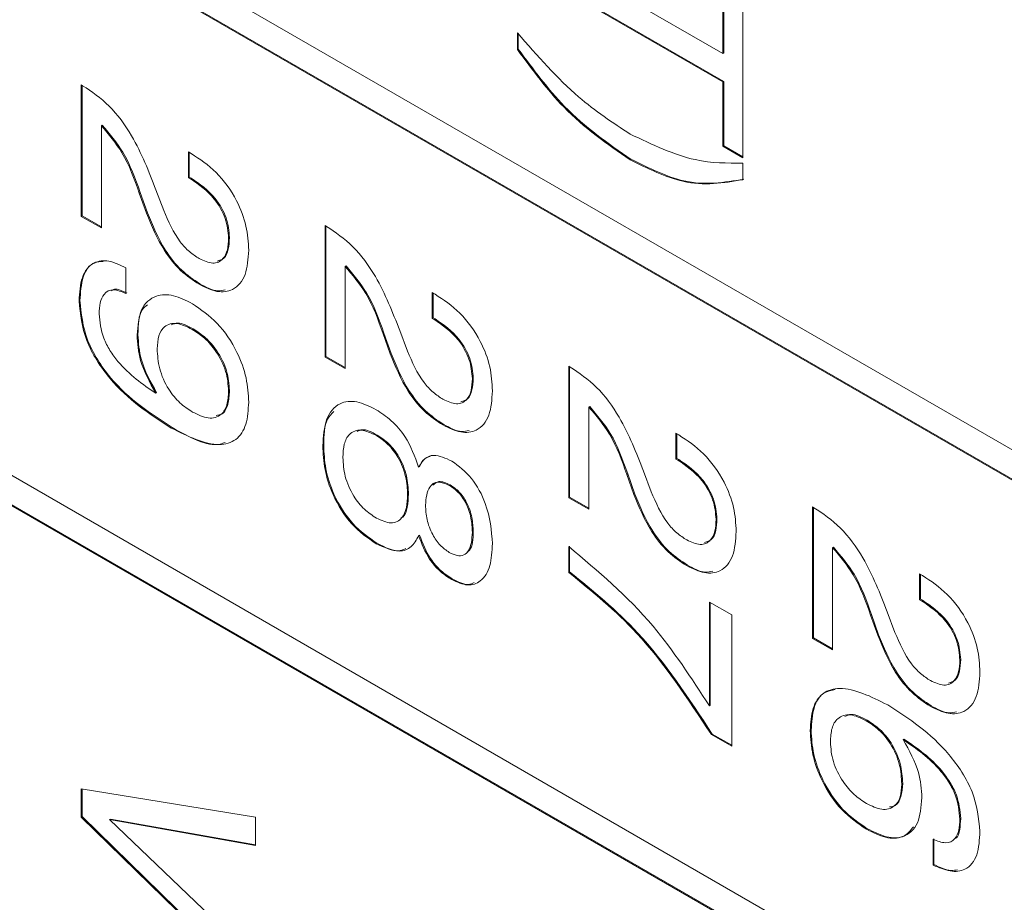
# Model space of a CAD drawing. Header units: millimetres. Extents: x 22 to 278, y 61 to 167.
# Tile 112 of 148: x 257.34 to 261.34, y 84.02 to 87.6. Entities that reach past the tile are written whole.
import ezdxf

# ---------------------------------------------------------------- set-up
doc = ezdxf.new("R2010")
doc.units = ezdxf.units.MM
doc.layers.get('0').update_dxf_attribs({"lineweight": 15})

msp = doc.modelspace()

# ---------------------------------------------------------------- linework, layer by layer
for p, q in [((242.3531, 96.8328), (264.5209, 84.0356)), ((264.5209, 83.9132), (242.3531, 96.7104)), ((264.5244, 83.9152), (242.3566, 96.7124)), ((242.3531, 94.3832), (264.5209, 81.586)), ((264.5209, 81.4635), (242.3531, 94.2607)), ((264.5244, 81.4656), (242.3566, 94.2628)), ((259.5711, 87.8248), (260.1966, 87.4637)), ((260.1966, 87.3485), (259.5711, 87.7096)), ((260.2002, 87.3506), (259.5746, 87.7117)), ((260.1966, 87.4637), (260.1966, 87.7254)), ((260.2002, 87.4657), (260.2002, 87.7233)), ((260.2782, 87.6783), (260.2782, 87.0397)), ((259.3626, 87.4798), (259.3626, 87.5473)), ((259.3661, 87.4818), (259.3661, 87.5436)), ((259.3661, 87.4818), (259.3626, 87.4798)), ((260.2002, 87.4657), (260.1966, 87.4637)), ((260.2002, 87.3506), (260.1966, 87.3485)), ((260.1966, 87.0868), (260.1966, 87.3485)), ((260.2002, 87.0888), (260.2002, 87.3506)), ((257.5912, 87.3362), (257.5967, 87.333)), ((257.5912, 86.8023), (257.5912, 87.3362)), ((257.5947, 86.8044), (257.5947, 87.3342)), ((257.6763, 87.1727), (257.6728, 87.1707)), ((257.6728, 87.1707), (257.6728, 86.7552)), ((258.0264, 87.0641), (258.0381, 87.0573)), ((258.0264, 86.9594), (258.0264, 87.0641)), ((258.0299, 86.9614), (258.0299, 87.062)), ((260.2002, 87.0888), (260.1966, 87.0868)), ((260.2782, 87.0397), (260.1966, 87.0868)), ((260.2782, 87.0438), (260.2002, 87.0888)), ((259.8237, 87.034), (259.8201, 87.032)), ((260.2782, 87.0188), (260.2782, 86.9512)), ((258.0299, 86.9614), (258.0264, 86.9594)), ((258.0343, 86.9548), (258.0264, 86.9594)), ((258.0378, 86.9569), (258.0299, 86.9614)), ((258.0378, 86.9569), (258.0343, 86.9548)), ((257.8304, 86.8991), (257.8269, 86.8971)), ((257.8596, 86.8172), (257.8304, 86.8991)), ((257.8943, 86.91), (257.9259, 86.8265)), ((257.8561, 86.8151), (257.8269, 86.8971)), ((257.5947, 86.8044), (257.5912, 86.8023)), ((257.6728, 86.7552), (257.5912, 86.8023)), ((257.6728, 86.7593), (257.5947, 86.8044)), ((257.8596, 86.8172), (257.8561, 86.8151)), ((258.5812, 86.7647), (258.5867, 86.7616)), ((258.5812, 86.2308), (258.5812, 86.7647)), ((258.5847, 86.2329), (258.5847, 86.7627)), ((258.1931, 86.7163), (258.1895, 86.7142)), ((257.7725, 86.593), (257.7725, 86.4883)), ((258.6663, 86.6013), (258.6627, 86.5992)), ((258.6627, 86.5992), (258.6627, 86.1837)), ((258.0731, 86.5282), (258.0696, 86.5262)), ((257.5857, 86.4607), (257.5821, 86.4587)), ((259.0163, 86.4926), (259.0281, 86.4858)), ((259.0163, 86.3879), (259.0163, 86.4926)), ((259.0198, 86.39), (259.0198, 86.4906)), ((259.0198, 86.39), (259.0163, 86.3879)), ((259.0242, 86.3833), (259.0163, 86.3879)), ((259.0278, 86.3854), (259.0198, 86.39)), ((259.0278, 86.3854), (259.0242, 86.3833)), ((258.0455, 86.3453), (258.0419, 86.3432)), ((258.8843, 86.3385), (258.9159, 86.255)), ((257.8214, 86.3222), (257.8178, 86.3202)), ((258.8204, 86.3276), (258.8169, 86.3256)), ((258.846, 86.2436), (258.8169, 86.3256)), ((258.8496, 86.2457), (258.8204, 86.3276)), ((258.5847, 86.2329), (258.5812, 86.2308)), ((258.6627, 86.1837), (258.5812, 86.2308)), ((258.6627, 86.1878), (258.5847, 86.2329)), ((258.8496, 86.2457), (258.846, 86.2436)), ((259.5711, 86.1933), (259.5766, 86.1901)), ((259.5711, 85.6594), (259.5711, 86.1933)), ((259.5746, 85.6614), (259.5746, 86.1912)), ((259.183, 86.1448), (259.1795, 86.1427)), ((257.8972, 86.0854), (257.8936, 86.0834)), ((258.1931, 86.0942), (258.1895, 86.0922)), ((259.6562, 86.0298), (259.6527, 86.0277)), ((259.6527, 86.0277), (259.6527, 85.6123)), ((257.9603, 85.9443), (257.9568, 85.9422)), ((259.063, 85.9567), (259.0595, 85.9547)), ((258.7932, 85.9136), (258.7897, 85.9116)), ((260.0063, 85.9211), (260.018, 85.9143)), ((260.0063, 85.8164), (260.0063, 85.9211)), ((260.0098, 85.8185), (260.0098, 85.9191)), ((258.5756, 85.8725), (258.5721, 85.8705)), ((260.0098, 85.8185), (260.0063, 85.8164)), ((260.0177, 85.8139), (260.0098, 85.8185)), ((258.9649, 85.7861), (258.9613, 85.784)), ((260.0142, 85.8119), (260.0063, 85.8164)), ((260.0177, 85.8139), (260.0142, 85.8119)), ((259.8103, 85.7561), (259.8068, 85.7541)), ((259.836, 85.6721), (259.8068, 85.7541)), ((259.8395, 85.6742), (259.8103, 85.7561)), ((259.8742, 85.767), (259.9058, 85.6835)), ((259.0894, 85.7112), (259.0859, 85.7092)), ((258.9201, 85.6735), (258.9166, 85.6715)), ((259.5746, 85.6614), (259.5711, 85.6594)), ((259.6527, 85.6123), (259.5711, 85.6594)), ((259.6527, 85.6163), (259.5746, 85.6614)), ((259.8395, 85.6742), (259.836, 85.6721)), ((260.5611, 85.6218), (260.5666, 85.6186)), ((260.5611, 85.0879), (260.5611, 85.6218)), ((260.5646, 85.0899), (260.5646, 85.6197)), ((260.173, 85.5733), (260.1694, 85.5713)), ((258.9649, 85.5067), (258.9613, 85.5046)), ((259.183, 85.5211), (259.1795, 85.519)), ((258.7922, 85.4745), (258.7887, 85.4725)), ((259.5711, 85.3558), (259.5711, 85.4605)), ((259.5746, 85.3578), (259.5746, 85.4625)), ((260.6462, 85.4583), (260.6426, 85.4562)), ((260.6426, 85.4562), (260.6426, 85.0408)), ((260.053, 85.3853), (260.0495, 85.3832)), ((259.5746, 85.3578), (259.5711, 85.3558)), ((260.9962, 85.3496), (261.008, 85.3428)), ((260.9962, 85.2449), (260.9962, 85.3496)), ((260.9997, 85.247), (260.9997, 85.3476)), ((259.0994, 85.3286), (259.0959, 85.3265)), ((260.1422, 85.2354), (260.2329, 85.1831)), ((260.1422, 84.8133), (260.1422, 85.2354)), ((260.1458, 84.8153), (260.1458, 85.2334)), ((260.9997, 85.247), (260.9962, 85.2449)), ((261.0041, 85.2404), (260.9962, 85.2449)), ((261.0077, 85.2424), (260.9997, 85.247)), ((261.0077, 85.2424), (261.0041, 85.2404)), ((260.2329, 85.1831), (260.2329, 84.6492)), ((260.8003, 85.1846), (260.7968, 85.1826)), ((260.8259, 85.1007), (260.7968, 85.1826)), ((260.8295, 85.1027), (260.8003, 85.1846)), ((260.8642, 85.1955), (260.8958, 85.112)), ((260.8295, 85.1027), (260.8259, 85.1007)), ((260.5646, 85.0899), (260.5611, 85.0879)), ((260.6426, 85.0408), (260.5611, 85.0879)), ((260.6426, 85.0449), (260.5646, 85.0899)), ((261.1629, 85.0018), (261.1594, 84.9998)), ((260.1458, 84.8153), (260.1422, 84.8133)), ((261.0429, 84.8138), (261.0394, 84.8117)), ((260.7832, 84.7552), (260.7796, 84.7532)), ((260.154, 84.6989), (260.1504, 84.6968)), ((260.2329, 84.6533), (260.154, 84.6989)), ((260.5555, 84.7149), (260.552, 84.7128)), ((260.2329, 84.6492), (260.1504, 84.6968)), ((260.9326, 84.6786), (260.9291, 84.6765)), ((257.5912, 84.4768), (258.2983, 84.3617)), ((257.5912, 84.3616), (257.5912, 84.4768)), ((257.5947, 84.3637), (257.5947, 84.4762)), ((260.9272, 84.498), (260.9237, 84.496)), ((257.5947, 84.3637), (257.5912, 84.3616)), ((258.2983, 83.6708), (257.5912, 84.3616)), ((258.2983, 83.6763), (257.5947, 84.3637)), ((257.7099, 84.3534), (257.7064, 84.3514)), ((257.7064, 84.3514), (258.2983, 83.7848)), ((258.2983, 84.2459), (257.7064, 84.3514)), ((258.2983, 84.2485), (257.7099, 84.3534)), ((258.2983, 84.3617), (258.2983, 84.2459)), ((261.1629, 84.3555), (261.1594, 84.3535)), ((260.7836, 84.3145), (260.78, 84.3124)), ((261.0506, 84.1667), (261.0506, 84.2714)), ((261.0541, 84.1687), (261.0541, 84.2734)), ((261.0541, 84.1687), (261.0506, 84.1667))]:
    msp.add_line(p, q)
for points, knots in [([(259.3626, 87.5473), (259.4438, 87.4546), (259.5889, 87.2889), (259.7495, 87.1832), (259.8201, 87.1367)], [0, 0, 0, 0, 0.55997, 1, 1, 1, 1]), ([(259.8201, 87.032), (259.7273, 87.0963), (259.5613, 87.2112), (259.4234, 87.3976), (259.3626, 87.4798)], [0, 0, 0, 0, 0.559117, 1, 1, 1, 1]), ([(259.8237, 87.034), (259.7309, 87.0983), (259.5649, 87.2133), (259.4269, 87.3997), (259.3661, 87.4818)], [0, 0, 0, 0, 0.559117, 1, 1, 1, 1]), ([(257.5967, 87.333), (257.6335, 87.3086), (257.707, 87.2597), (257.8186, 87.106), (257.8656, 86.9844), (257.8943, 86.91)], [0, 0, 0, 0, 0.279996, 0.559198, 1, 1, 1, 1]), ([(257.8269, 86.8971), (257.8068, 86.9536), (257.7712, 87.0542), (257.7027, 87.1353), (257.6728, 87.1707)], [0, 0, 0, 0, 0.562606, 1, 1, 1, 1]), ([(257.8304, 86.8991), (257.8104, 86.9557), (257.7747, 87.0563), (257.7063, 87.1373), (257.6763, 87.1727)], [0, 0, 0, 0, 0.562606, 1, 1, 1, 1]), ([(259.8201, 87.1367), (259.9101, 87.094), (260.071, 87.0176), (260.2149, 87.0184), (260.2782, 87.0188)], [0, 0, 0, 0, 0.559388, 1, 1, 1, 1]), ([(258.0381, 87.0573), (258.0724, 87.0346), (258.1408, 86.9894), (258.2225, 86.8768), (258.2658, 86.7608), (258.2693, 86.6968), (258.2711, 86.6647)], [0, 0, 0, 0, 0.280451, 0.559362, 0.779308, 1, 1, 1, 1]), ([(260.2782, 86.9512), (260.1996, 86.9381), (260.059, 86.9147), (259.8932, 86.9961), (259.8201, 87.032)], [0, 0, 0, 0, 0.5597383, 1, 1, 1, 1]), ([(260.2818, 86.9532), (260.2031, 86.9402), (260.0626, 86.9168), (259.8967, 86.9982), (259.8237, 87.034)], [0, 0, 0, 0, 0.5597383, 1, 1, 1, 1]), ([(258.1895, 86.7142), (258.1872, 86.7405), (258.1826, 86.793), (258.1242, 86.8935), (258.0684, 86.9316), (258.0343, 86.9548)], [0, 0, 0, 0, 0.280567, 0.560264, 1, 1, 1, 1]), ([(258.1931, 86.7163), (258.1908, 86.7426), (258.1862, 86.7951), (258.1277, 86.8956), (258.0719, 86.9336), (258.0378, 86.9569)], [0, 0, 0, 0, 0.280567, 0.560264, 1, 1, 1, 1]), ([(257.9259, 86.8265), (257.9453, 86.7816), (257.9723, 86.7189), (258.0298, 86.6569), (258.0568, 86.6393), (258.0703, 86.6305)], [0, 0, 0, 0, 0.558127, 0.779013, 1, 1, 1, 1]), ([(258.0696, 86.5262), (258.0441, 86.5432), (257.9933, 86.5772), (257.9121, 86.6786), (257.8773, 86.7634), (257.8561, 86.8151)], [0, 0, 0, 0, 0.2802912, 0.560216, 1, 1, 1, 1]), ([(258.0731, 86.5282), (258.0476, 86.5453), (257.9968, 86.5793), (257.9156, 86.6807), (257.8809, 86.7654), (257.8596, 86.8172)], [0, 0, 0, 0, 0.2802912, 0.560216, 1, 1, 1, 1]), ([(258.5867, 86.7616), (258.6235, 86.7371), (258.697, 86.6882), (258.8085, 86.5345), (258.8555, 86.413), (258.8843, 86.3385)], [0, 0, 0, 0, 0.279996, 0.559198, 1, 1, 1, 1]), ([(258.0703, 86.6305), (258.0892, 86.6218), (258.1269, 86.6045), (258.1675, 86.6243), (258.1871, 86.6645), (258.1887, 86.6976), (258.1895, 86.7142)], [0, 0, 0, 0, 0.2796101, 0.558548, 0.779048, 1, 1, 1, 1]), ([(258.1431, 86.6208), (258.1529, 86.6235), (258.1747, 86.6294), (258.1903, 86.6672), (258.1922, 86.6999), (258.1931, 86.7163)], [0, 0, 0, 0, 0.290051, 0.644662, 1, 1, 1, 1]), ([(258.2711, 86.6647), (258.2688, 86.6296), (258.2641, 86.5595), (258.2142, 86.5006), (258.1439, 86.4901), (258.0944, 86.5141), (258.0696, 86.5262)], [0, 0, 0, 0, 0.2804405, 0.5596806, 0.7795919, 1, 1, 1, 1]), ([(257.5821, 86.4587), (257.5842, 86.4923), (257.5883, 86.5593), (257.6343, 86.6177), (257.7016, 86.6274), (257.7489, 86.6045), (257.7725, 86.593)], [0, 0, 0, 0, 0.280577, 0.559701, 0.779575, 1, 1, 1, 1]), ([(257.5857, 86.4607), (257.5879, 86.4938), (257.5923, 86.5598), (257.6305, 86.6172), (257.6688, 86.6185), (257.6806, 86.6189)], [0, 0, 0, 0, 0.410234, 0.818343, 1, 1, 1, 1]), ([(258.8169, 86.3256), (258.7968, 86.3822), (258.7611, 86.4827), (258.6927, 86.5638), (258.6627, 86.5992)], [0, 0, 0, 0, 0.562606, 1, 1, 1, 1]), ([(258.8204, 86.3276), (258.8003, 86.3842), (258.7647, 86.4848), (258.6962, 86.5658), (258.6663, 86.6013)], [0, 0, 0, 0, 0.562606, 1, 1, 1, 1]), ([(257.7725, 86.4883), (257.7549, 86.496), (257.7198, 86.5113), (257.6827, 86.4914), (257.6659, 86.4525), (257.6644, 86.4216), (257.6637, 86.4062)], [0, 0, 0, 0, 0.279747, 0.558512, 0.77895, 1, 1, 1, 1]), ([(257.7761, 86.4903), (257.7576, 86.4998), (257.7334, 86.5124), (257.7172, 86.5025), (257.7133, 86.5001)], [0, 0, 0, 0, 0.760061, 1, 1, 1, 1]), ([(258.1761, 86.5035), (258.1663, 86.5013), (258.136, 86.4945), (258.0985, 86.5146), (258.0731, 86.5282)], [0, 0, 0, 0, 0.324555, 1, 1, 1, 1]), ([(257.9568, 85.9422), (257.869, 85.999), (257.7592, 86.0702), (257.6525, 86.216), (257.5954, 86.3255), (257.5874, 86.4055), (257.5821, 86.4587)], [0, 0, 0, 0, 0.499343, 0.62518, 0.750854, 1, 1, 1, 1]), ([(257.9603, 85.9443), (257.8726, 86.0011), (257.7627, 86.0722), (257.656, 86.218), (257.599, 86.3275), (257.591, 86.4075), (257.5857, 86.4607)], [0, 0, 0, 0, 0.499343, 0.62518, 0.750854, 1, 1, 1, 1]), ([(257.8178, 86.3202), (257.8209, 86.357), (257.827, 86.4307), (257.8869, 86.4843), (257.9641, 86.4867), (258.0165, 86.4605), (258.0428, 86.4474)], [0, 0, 0, 0, 0.279949, 0.559125, 0.779309, 1, 1, 1, 1]), ([(259.0281, 86.4858), (259.0624, 86.4631), (259.1308, 86.4179), (259.2125, 86.3053), (259.2557, 86.1894), (259.2593, 86.1253), (259.2611, 86.0932)], [0, 0, 0, 0, 0.280451, 0.559362, 0.779308, 1, 1, 1, 1]), ([(257.8214, 86.3222), (257.8223, 86.3618), (257.8235, 86.4146), (257.8525, 86.4371), (257.8597, 86.4427)], [0, 0, 0, 0, 0.751389, 1, 1, 1, 1]), ([(258.0428, 86.4474), (258.0772, 86.4239), (258.146, 86.3768), (258.2242, 86.26), (258.2657, 86.1442), (258.2693, 86.0799), (258.2711, 86.0477)], [0, 0, 0, 0, 0.27995, 0.559068, 0.779241, 1, 1, 1, 1]), ([(257.6637, 86.4062), (257.6669, 86.3735), (257.6716, 86.3243), (257.7065, 86.2566), (257.7727, 86.1672), (257.8399, 86.1206), (257.8936, 86.0834)], [0, 0, 0, 0, 0.248865, 0.374362, 0.500012, 1, 1, 1, 1]), ([(259.1795, 86.1427), (259.1772, 86.169), (259.1726, 86.2215), (259.1141, 86.322), (259.0583, 86.3601), (259.0242, 86.3833)], [0, 0, 0, 0, 0.280567, 0.5602644, 1, 1, 1, 1]), ([(259.183, 86.1448), (259.1807, 86.1711), (259.1761, 86.2236), (259.1176, 86.3241), (259.0619, 86.3621), (259.0278, 86.3854)], [0, 0, 0, 0, 0.280567, 0.5602644, 1, 1, 1, 1]), ([(258.0419, 86.3432), (258.0208, 86.3535), (257.9786, 86.3739), (257.9291, 86.3606), (257.9028, 86.3196), (257.9006, 86.2827), (257.8994, 86.2642)], [0, 0, 0, 0, 0.280273, 0.559272, 0.7793, 1, 1, 1, 1]), ([(258.0455, 86.3453), (258.0237, 86.3569), (257.99, 86.3749), (257.9647, 86.3648), (257.9558, 86.3613)], [0, 0, 0, 0, 0.645313, 1, 1, 1, 1]), ([(258.1895, 86.0922), (258.1876, 86.1185), (258.1837, 86.1711), (258.1439, 86.2512), (258.0932, 86.3099), (258.059, 86.3321), (258.0419, 86.3432)], [0, 0, 0, 0, 0.279985, 0.558971, 0.779234, 1, 1, 1, 1]), ([(258.1931, 86.0942), (258.1911, 86.1206), (258.1872, 86.1732), (258.1474, 86.2532), (258.0967, 86.3119), (258.0626, 86.3341), (258.0455, 86.3453)], [0, 0, 0, 0, 0.279985, 0.558971, 0.779234, 1, 1, 1, 1]), ([(257.8936, 86.0834), (257.8689, 86.1284), (257.8247, 86.2091), (257.8199, 86.2861), (257.8178, 86.3202)], [0, 0, 0, 0, 0.558275, 1, 1, 1, 1]), ([(257.8972, 86.0854), (257.8725, 86.1305), (257.8282, 86.2111), (257.8235, 86.2882), (257.8214, 86.3222)], [0, 0, 0, 0, 0.558275, 1, 1, 1, 1]), ([(257.8994, 86.2642), (257.901, 86.2378), (257.9042, 86.1851), (257.94, 86.1031), (257.9908, 86.0413), (258.0254, 86.0187), (258.0428, 86.0074)], [0, 0, 0, 0, 0.28047, 0.559328, 0.779293, 1, 1, 1, 1]), ([(259.0595, 85.9547), (259.0341, 85.9717), (258.9832, 86.0058), (258.902, 86.1072), (258.8673, 86.1919), (258.846, 86.2436)], [0, 0, 0, 0, 0.280291, 0.560216, 1, 1, 1, 1]), ([(259.063, 85.9567), (259.0376, 85.9738), (258.9867, 86.0078), (258.9056, 86.1092), (258.8708, 86.1939), (258.8496, 86.2457)], [0, 0, 0, 0, 0.280291, 0.560216, 1, 1, 1, 1]), ([(258.9159, 86.255), (258.9352, 86.2101), (258.9623, 86.1475), (259.0198, 86.0854), (259.0467, 86.0678), (259.0602, 86.059)], [0, 0, 0, 0, 0.558127, 0.779013, 1, 1, 1, 1]), ([(259.5766, 86.1901), (259.6134, 86.1656), (259.6869, 86.1167), (259.7985, 85.9631), (259.8455, 85.8415), (259.8742, 85.767)], [0, 0, 0, 0, 0.279996, 0.559198, 1, 1, 1, 1]), ([(259.0602, 86.059), (259.0791, 86.0503), (259.1169, 86.033), (259.1574, 86.0528), (259.177, 86.093), (259.1787, 86.1262), (259.1795, 86.1427)], [0, 0, 0, 0, 0.27961, 0.558548, 0.779048, 1, 1, 1, 1]), ([(259.1331, 86.0493), (259.1429, 86.052), (259.1647, 86.0579), (259.1803, 86.0957), (259.1821, 86.1284), (259.183, 86.1448)], [0, 0, 0, 0, 0.290051, 0.644662, 1, 1, 1, 1]), ([(258.0428, 86.0074), (258.0648, 85.9968), (258.1088, 85.9756), (258.1599, 85.9905), (258.1863, 86.0343), (258.1884, 86.0729), (258.1895, 86.0922)], [0, 0, 0, 0, 0.280163, 0.559091, 0.779276, 1, 1, 1, 1]), ([(258.1385, 85.9934), (258.1471, 85.9947), (258.1704, 85.9983), (258.1893, 86.0374), (258.1918, 86.0753), (258.1931, 86.0942)], [0, 0, 0, 0, 0.22747, 0.613263, 1, 1, 1, 1]), ([(259.2611, 86.0932), (259.2587, 86.0581), (259.2541, 85.988), (259.2041, 85.9291), (259.1339, 85.9186), (259.0843, 85.9427), (259.0595, 85.9547)], [0, 0, 0, 0, 0.28044, 0.559681, 0.779592, 1, 1, 1, 1]), ([(258.2711, 86.0477), (258.2692, 86.0159), (258.2655, 85.9526), (258.2227, 85.8889), (258.1217, 85.8599), (258.0248, 85.9083), (257.9568, 85.9422)], [0, 0, 0, 0, 0.187322, 0.37406, 0.561042, 1, 1, 1, 1]), ([(258.5721, 85.8705), (258.5745, 85.9082), (258.5792, 85.9835), (258.6326, 86.0472), (258.709, 86.0561), (258.7621, 86.0299), (258.7887, 86.0168)], [0, 0, 0, 0, 0.280486, 0.559574, 0.779479, 1, 1, 1, 1]), ([(259.8068, 85.7541), (259.7867, 85.8107), (259.7511, 85.9112), (259.6826, 85.9923), (259.6527, 86.0277)], [0, 0, 0, 0, 0.562606, 1, 1, 1, 1]), ([(259.8103, 85.7561), (259.7903, 85.8127), (259.7546, 85.9133), (259.6862, 85.9943), (259.6562, 86.0298)], [0, 0, 0, 0, 0.562606, 1, 1, 1, 1]), ([(258.5756, 85.8725), (258.5763, 85.9124), (258.5774, 85.971), (258.6075, 85.9998), (258.6172, 86.009)], [0, 0, 0, 0, 0.679746, 1, 1, 1, 1]), ([(258.7887, 86.0168), (258.8094, 86.0033), (258.8508, 85.9762), (258.9199, 85.897), (258.9457, 85.8268), (258.9613, 85.784)], [0, 0, 0, 0, 0.281291, 0.561761, 1, 1, 1, 1]), ([(258.1758, 85.8839), (258.1689, 85.8814), (258.1104, 85.8602), (258.0307, 85.9049), (257.9603, 85.9443)], [0, 0, 0, 0, 0.117722, 1, 1, 1, 1]), ([(259.1661, 85.9321), (259.1562, 85.9298), (259.126, 85.923), (259.0884, 85.9431), (259.063, 85.9567)], [0, 0, 0, 0, 0.324555, 1, 1, 1, 1]), ([(258.7897, 85.9116), (258.7685, 85.9217), (258.7263, 85.9419), (258.6791, 85.9233), (258.6564, 85.8788), (258.6546, 85.8418), (258.6537, 85.8232)], [0, 0, 0, 0, 0.279995, 0.558696, 0.778998, 1, 1, 1, 1]), ([(258.7932, 85.9136), (258.7712, 85.9256), (258.7399, 85.9426), (258.7178, 85.9314), (258.7112, 85.9281)], [0, 0, 0, 0, 0.701505, 1, 1, 1, 1]), ([(258.9166, 85.6715), (258.9153, 85.6957), (258.9128, 85.7441), (258.8833, 85.8199), (258.8378, 85.8797), (258.8057, 85.9009), (258.7897, 85.9116)], [0, 0, 0, 0, 0.280768, 0.559835, 0.779576, 1, 1, 1, 1]), ([(258.9201, 85.6735), (258.9189, 85.6978), (258.9163, 85.7462), (258.8869, 85.822), (258.8413, 85.8817), (258.8092, 85.903), (258.7932, 85.9136)], [0, 0, 0, 0, 0.280768, 0.559835, 0.779576, 1, 1, 1, 1]), ([(260.018, 85.9143), (260.0523, 85.8917), (260.1207, 85.8465), (260.2024, 85.7338), (260.2457, 85.6179), (260.2492, 85.5538), (260.251, 85.5217)], [0, 0, 0, 0, 0.2804511, 0.5593623, 0.779308, 1, 1, 1, 1]), ([(258.7887, 85.4725), (258.7546, 85.496), (258.6866, 85.543), (258.6125, 85.6622), (258.5765, 85.7758), (258.5736, 85.8389), (258.5721, 85.8705)], [0, 0, 0, 0, 0.279707, 0.55861, 0.779038, 1, 1, 1, 1]), ([(258.7922, 85.4745), (258.7581, 85.498), (258.6901, 85.545), (258.616, 85.6643), (258.58, 85.7778), (258.5771, 85.841), (258.5756, 85.8725)], [0, 0, 0, 0, 0.279707, 0.55861, 0.779038, 1, 1, 1, 1]), ([(258.6537, 85.8232), (258.6551, 85.798), (258.658, 85.7476), (258.6917, 85.6691), (258.7399, 85.6093), (258.7731, 85.5875), (258.7897, 85.5766)], [0, 0, 0, 0, 0.280468, 0.559562, 0.779464, 1, 1, 1, 1]), ([(258.9613, 85.784), (258.9687, 85.7963), (258.9833, 85.8208), (259.0287, 85.8388), (259.0705, 85.8197), (259.0959, 85.8081)], [0, 0, 0, 0, 0.281037, 0.561354, 1, 1, 1, 1]), ([(258.9649, 85.7861), (258.9717, 85.7993), (258.9821, 85.8192), (259.0017, 85.8245), (259.0083, 85.8263)], [0, 0, 0, 0, 0.6638137, 1, 1, 1, 1]), ([(259.0959, 85.8081), (259.1238, 85.7873), (259.1798, 85.7458), (259.2496, 85.6129), (259.2567, 85.5259), (259.2611, 85.4728)], [0, 0, 0, 0, 0.27964, 0.559965, 1, 1, 1, 1]), ([(260.1694, 85.5713), (260.1671, 85.5975), (260.1625, 85.65), (260.1041, 85.7505), (260.0483, 85.7886), (260.0142, 85.8119)], [0, 0, 0, 0, 0.280567, 0.560264, 1, 1, 1, 1]), ([(260.173, 85.5733), (260.1707, 85.5996), (260.1661, 85.6521), (260.1076, 85.7526), (260.0518, 85.7906), (260.0177, 85.8139)], [0, 0, 0, 0, 0.280567, 0.560264, 1, 1, 1, 1]), ([(259.0859, 85.7092), (259.0698, 85.7161), (259.0376, 85.7298), (258.996, 85.7019), (258.9917, 85.6566), (258.9891, 85.629)], [0, 0, 0, 0, 0.280025, 0.560304, 1, 1, 1, 1]), ([(259.0894, 85.7112), (259.0728, 85.7189), (259.0443, 85.732), (259.0268, 85.7166), (259.0194, 85.7102)], [0, 0, 0, 0, 0.581629, 1, 1, 1, 1]), ([(259.1795, 85.519), (259.1786, 85.5379), (259.1769, 85.5755), (259.1574, 85.6343), (259.1235, 85.6837), (259.0984, 85.7007), (259.0859, 85.7092)], [0, 0, 0, 0, 0.281051, 0.5604991, 0.7799093, 1, 1, 1, 1]), ([(259.183, 85.5211), (259.1821, 85.54), (259.1804, 85.5776), (259.1609, 85.6364), (259.1271, 85.6857), (259.102, 85.7027), (259.0894, 85.7112)], [0, 0, 0, 0, 0.281051, 0.5604991, 0.7799093, 1, 1, 1, 1]), ([(258.7897, 85.5766), (258.8103, 85.5672), (258.8514, 85.5483), (258.8945, 85.5719), (258.9141, 85.6173), (258.9158, 85.6534), (258.9166, 85.6715)], [0, 0, 0, 0, 0.279546, 0.558276, 0.778819, 1, 1, 1, 1]), ([(258.8891, 85.5771), (258.8918, 85.5782), (258.9067, 85.5842), (258.9168, 85.6209), (258.919, 85.656), (258.9201, 85.6735)], [0, 0, 0, 0, 0.099221, 0.548959, 1, 1, 1, 1]), ([(260.0495, 85.3832), (260.024, 85.4002), (259.9732, 85.4343), (259.892, 85.5357), (259.8572, 85.6204), (259.836, 85.6721)], [0, 0, 0, 0, 0.280291, 0.560216, 1, 1, 1, 1]), ([(260.053, 85.3853), (260.0275, 85.4023), (259.9767, 85.4363), (259.8955, 85.5377), (259.8608, 85.6224), (259.8395, 85.6742)], [0, 0, 0, 0, 0.280291, 0.560216, 1, 1, 1, 1]), ([(259.9058, 85.6835), (259.9252, 85.6386), (259.9522, 85.576), (260.0097, 85.5139), (260.0367, 85.4963), (260.0502, 85.4875)], [0, 0, 0, 0, 0.558127, 0.779013, 1, 1, 1, 1]), ([(258.9891, 85.629), (258.9901, 85.6098), (258.9921, 85.5717), (259.0141, 85.5126), (259.0479, 85.463), (259.0732, 85.4457), (259.0859, 85.437)], [0, 0, 0, 0, 0.280791, 0.560312, 0.779949, 1, 1, 1, 1]), ([(260.5666, 85.6186), (260.6034, 85.5941), (260.6769, 85.5453), (260.7884, 85.3916), (260.8354, 85.27), (260.8642, 85.1955)], [0, 0, 0, 0, 0.279996, 0.559198, 1, 1, 1, 1]), ([(260.0502, 85.4875), (260.0691, 85.4788), (260.1068, 85.4615), (260.1474, 85.4813), (260.167, 85.5215), (260.1686, 85.5547), (260.1694, 85.5713)], [0, 0, 0, 0, 0.27961, 0.558548, 0.779048, 1, 1, 1, 1]), ([(260.123, 85.4778), (260.1328, 85.4805), (260.1546, 85.4864), (260.1702, 85.5242), (260.1721, 85.5569), (260.173, 85.5733)], [0, 0, 0, 0, 0.290051, 0.644662, 1, 1, 1, 1]), ([(258.9613, 85.5046), (258.9524, 85.4882), (258.9344, 85.4554), (258.8753, 85.4328), (258.8215, 85.4574), (258.7887, 85.4725)], [0, 0, 0, 0, 0.280919, 0.561169, 1, 1, 1, 1]), ([(259.0959, 85.3265), (259.08, 85.3369), (259.0481, 85.3575), (258.995, 85.4181), (258.9741, 85.4718), (258.9613, 85.5046)], [0, 0, 0, 0, 0.281152, 0.561484, 1, 1, 1, 1]), ([(259.0994, 85.3286), (259.0835, 85.3389), (259.0516, 85.3595), (258.9985, 85.4201), (258.9776, 85.4739), (258.9649, 85.5067)], [0, 0, 0, 0, 0.281152, 0.561484, 1, 1, 1, 1]), ([(259.0859, 85.437), (259.0965, 85.4318), (259.1177, 85.4213), (259.1459, 85.4242), (259.1748, 85.4505), (259.1775, 85.4908), (259.1795, 85.519)], [0, 0, 0, 0, 0.1872321, 0.3740206, 0.5611578, 1, 1, 1, 1]), ([(259.1587, 85.4382), (259.1618, 85.4407), (259.1811, 85.4558), (259.1821, 85.4914), (259.183, 85.5211)], [0, 0, 0, 0, 0.163464, 1, 1, 1, 1]), ([(260.251, 85.5217), (260.2487, 85.4866), (260.244, 85.4165), (260.1941, 85.3576), (260.1238, 85.3471), (260.0743, 85.3712), (260.0495, 85.3832)], [0, 0, 0, 0, 0.28044, 0.559681, 0.779592, 1, 1, 1, 1]), ([(258.9095, 85.4532), (258.9021, 85.4497), (258.8706, 85.4345), (258.8261, 85.4572), (258.7922, 85.4745)], [0, 0, 0, 0, 0.23583, 1, 1, 1, 1]), ([(259.2611, 85.4728), (259.2594, 85.4414), (259.256, 85.3789), (259.2194, 85.3184), (259.162, 85.2966), (259.118, 85.3166), (259.0959, 85.3265)], [0, 0, 0, 0, 0.280879, 0.560627, 0.780313, 1, 1, 1, 1]), ([(259.5711, 85.4605), (259.6899, 85.3609), (259.9024, 85.1829), (260.0689, 84.9263), (260.1422, 84.8133)], [0, 0, 0, 0, 0.559313, 1, 1, 1, 1]), ([(260.7968, 85.1826), (260.7767, 85.2392), (260.741, 85.3398), (260.6726, 85.4208), (260.6426, 85.4562)], [0, 0, 0, 0, 0.562606, 1, 1, 1, 1]), ([(260.8003, 85.1846), (260.7802, 85.2412), (260.7446, 85.3418), (260.6761, 85.4228), (260.6462, 85.4583)], [0, 0, 0, 0, 0.562606, 1, 1, 1, 1]), ([(260.156, 85.3606), (260.1462, 85.3584), (260.1159, 85.3515), (260.0784, 85.3717), (260.053, 85.3853)], [0, 0, 0, 0, 0.3245549, 1, 1, 1, 1]), ([(260.1504, 84.6968), (260.0543, 84.8426), (259.8823, 85.1031), (259.6663, 85.2785), (259.5711, 85.3558)], [0, 0, 0, 0, 0.559551, 1, 1, 1, 1]), ([(260.154, 84.6989), (260.0578, 84.8446), (259.8859, 85.1051), (259.6698, 85.2805), (259.5746, 85.3578)], [0, 0, 0, 0, 0.559551, 1, 1, 1, 1]), ([(261.008, 85.3428), (261.0423, 85.3202), (261.1107, 85.275), (261.1924, 85.1623), (261.2356, 85.0464), (261.2392, 84.9823), (261.241, 84.9502)], [0, 0, 0, 0, 0.280451, 0.559362, 0.779308, 1, 1, 1, 1]), ([(259.1869, 85.3144), (259.1793, 85.311), (259.1552, 85.3003), (259.1221, 85.317), (259.0994, 85.3286)], [0, 0, 0, 0, 0.313215, 1, 1, 1, 1]), ([(261.1594, 84.9998), (261.1571, 85.0261), (261.1525, 85.0786), (261.094, 85.1791), (261.0382, 85.2171), (261.0041, 85.2404)], [0, 0, 0, 0, 0.280567, 0.560264, 1, 1, 1, 1]), ([(261.1629, 85.0018), (261.1606, 85.0281), (261.156, 85.0806), (261.0975, 85.1811), (261.0418, 85.2192), (261.0077, 85.2424)], [0, 0, 0, 0, 0.280567, 0.560264, 1, 1, 1, 1]), ([(261.0394, 84.8117), (261.014, 84.8288), (260.9631, 84.8628), (260.8819, 84.9642), (260.8472, 85.0489), (260.8259, 85.1007)], [0, 0, 0, 0, 0.280291, 0.560216, 1, 1, 1, 1]), ([(261.0429, 84.8138), (261.0175, 84.8308), (260.9666, 84.8648), (260.8855, 84.9662), (260.8507, 85.0509), (260.8295, 85.1027)], [0, 0, 0, 0, 0.280291, 0.560216, 1, 1, 1, 1]), ([(260.8958, 85.112), (260.9151, 85.0671), (260.9422, 85.0045), (260.9997, 84.9424), (261.0266, 84.9248), (261.0401, 84.916)], [0, 0, 0, 0, 0.558127, 0.779013, 1, 1, 1, 1]), ([(261.0401, 84.916), (261.059, 84.9073), (261.0968, 84.89), (261.1373, 84.9098), (261.1569, 84.9501), (261.1586, 84.9832), (261.1594, 84.9998)], [0, 0, 0, 0, 0.27961, 0.558548, 0.779048, 1, 1, 1, 1]), ([(261.113, 84.9064), (261.1228, 84.909), (261.1446, 84.9149), (261.1602, 84.9527), (261.162, 84.9854), (261.1629, 85.0018)], [0, 0, 0, 0, 0.290051, 0.644662, 1, 1, 1, 1]), ([(261.241, 84.9502), (261.2386, 84.9151), (261.234, 84.845), (261.184, 84.7861), (261.1138, 84.7756), (261.0642, 84.7997), (261.0394, 84.8117)], [0, 0, 0, 0, 0.28044, 0.559681, 0.779592, 1, 1, 1, 1]), ([(260.552, 84.7128), (260.5539, 84.7445), (260.5577, 84.8077), (260.6005, 84.8712), (260.7017, 84.8995), (260.7985, 84.8513), (260.8663, 84.8174)], [0, 0, 0, 0, 0.187308, 0.3739974, 0.5609717, 1, 1, 1, 1]), ([(260.5555, 84.7149), (260.5576, 84.7462), (260.5617, 84.8089), (260.5981, 84.8694), (260.6377, 84.8768), (260.6537, 84.8798)], [0, 0, 0, 0, 0.37456, 0.747883, 1, 1, 1, 1]), ([(260.7796, 84.7532), (260.7576, 84.7638), (260.7135, 84.7849), (260.6629, 84.7688), (260.6368, 84.7247), (260.6347, 84.6862), (260.6336, 84.6669)], [0, 0, 0, 0, 0.280146, 0.559018, 0.779227, 1, 1, 1, 1]), ([(260.7832, 84.7552), (260.7604, 84.7674), (260.726, 84.7858), (260.7008, 84.7746), (260.6923, 84.7709)], [0, 0, 0, 0, 0.661937, 1, 1, 1, 1]), ([(260.8663, 84.8174), (260.9536, 84.7608), (261.0629, 84.69), (261.1693, 84.5453), (261.227, 84.4367), (261.2354, 84.3568), (261.241, 84.3038)], [0, 0, 0, 0, 0.499466, 0.62531, 0.750994, 1, 1, 1, 1]), ([(261.146, 84.7891), (261.1361, 84.7869), (261.1059, 84.78), (261.0683, 84.8002), (261.0429, 84.8138)], [0, 0, 0, 0, 0.324555, 1, 1, 1, 1]), ([(260.9237, 84.496), (260.9221, 84.5224), (260.919, 84.5753), (260.883, 84.6577), (260.8317, 84.7191), (260.797, 84.7418), (260.7796, 84.7532)], [0, 0, 0, 0, 0.280506, 0.559256, 0.779276, 1, 1, 1, 1]), ([(260.9272, 84.498), (260.9257, 84.5245), (260.9226, 84.5773), (260.8865, 84.6597), (260.8353, 84.7212), (260.8005, 84.7438), (260.7832, 84.7552)], [0, 0, 0, 0, 0.280506, 0.559256, 0.779276, 1, 1, 1, 1]), ([(260.78, 84.3124), (260.7456, 84.336), (260.6767, 84.3831), (260.599, 84.5005), (260.5574, 84.6162), (260.5538, 84.6806), (260.552, 84.7128)], [0, 0, 0, 0, 0.279903, 0.559103, 0.779286, 1, 1, 1, 1]), ([(260.7836, 84.3145), (260.7491, 84.338), (260.6803, 84.3852), (260.6026, 84.5026), (260.5609, 84.6183), (260.5573, 84.6826), (260.5555, 84.7149)], [0, 0, 0, 0, 0.279903, 0.559103, 0.779286, 1, 1, 1, 1]), ([(260.6336, 84.6669), (260.6356, 84.6406), (260.6395, 84.5882), (260.6793, 84.5088), (260.7295, 84.45), (260.7635, 84.4279), (260.7805, 84.4169)], [0, 0, 0, 0, 0.279951, 0.559038, 0.779239, 1, 1, 1, 1]), ([(260.9291, 84.6765), (260.9539, 84.6317), (260.9983, 84.5515), (261.0031, 84.4746), (261.0053, 84.4407)], [0, 0, 0, 0, 0.5584155, 1, 1, 1, 1]), ([(261.1594, 84.3535), (261.1563, 84.3863), (261.1516, 84.4355), (261.1164, 84.5032), (261.0502, 84.5928), (260.9829, 84.6393), (260.9291, 84.6765)], [0, 0, 0, 0, 0.248941, 0.37441, 0.50003, 1, 1, 1, 1]), ([(261.1629, 84.3555), (261.1598, 84.3883), (261.1552, 84.4376), (261.1199, 84.5052), (261.0538, 84.5948), (260.9864, 84.6414), (260.9326, 84.6786)], [0, 0, 0, 0, 0.248941, 0.37441, 0.50003, 1, 1, 1, 1]), ([(260.7805, 84.4169), (260.8017, 84.4066), (260.8441, 84.3861), (260.8934, 84.3998), (260.9201, 84.4404), (260.9225, 84.4774), (260.9237, 84.496)], [0, 0, 0, 0, 0.280269, 0.559276, 0.779344, 1, 1, 1, 1]), ([(260.8739, 84.403), (260.8819, 84.4042), (260.904, 84.4074), (260.9232, 84.4435), (260.9259, 84.4798), (260.9272, 84.498)], [0, 0, 0, 0, 0.221273, 0.610116, 1, 1, 1, 1]), ([(261.0053, 84.4407), (261.0023, 84.4036), (260.9962, 84.3296), (260.9361, 84.2759), (260.859, 84.2729), (260.8064, 84.2992), (260.78, 84.3124)], [0, 0, 0, 0, 0.279991, 0.559145, 0.779291, 1, 1, 1, 1]), ([(261.0506, 84.2714), (261.0679, 84.2646), (261.1025, 84.2512), (261.1407, 84.2681), (261.1574, 84.3073), (261.1587, 84.3381), (261.1594, 84.3535)], [0, 0, 0, 0, 0.280259, 0.558792, 0.779085, 1, 1, 1, 1]), ([(261.1391, 84.2747), (261.1405, 84.2753), (261.1523, 84.2798), (261.1601, 84.3108), (261.162, 84.3406), (261.1629, 84.3555)], [0, 0, 0, 0, 0.061426, 0.530052, 1, 1, 1, 1]), ([(260.9708, 84.322), (260.9588, 84.307), (260.9325, 84.2743), (260.8618, 84.2758), (260.8097, 84.3016), (260.7836, 84.3145)], [0, 0, 0, 0, 0.2988436, 0.6489742, 1, 1, 1, 1]), ([(261.241, 84.3038), (261.2391, 84.2701), (261.2353, 84.2028), (261.189, 84.1439), (261.121, 84.1367), (261.0741, 84.1567), (261.0506, 84.1667)], [0, 0, 0, 0, 0.28051, 0.559389, 0.779359, 1, 1, 1, 1]), ([(261.1505, 84.148), (261.1417, 84.1462), (261.113, 84.1405), (261.0782, 84.1572), (261.0541, 84.1687)], [0, 0, 0, 0, 0.310703, 1, 1, 1, 1])]:
    msp.add_open_spline(points, degree=3, knots=knots)

doc.saveas('drawing.dxf')
